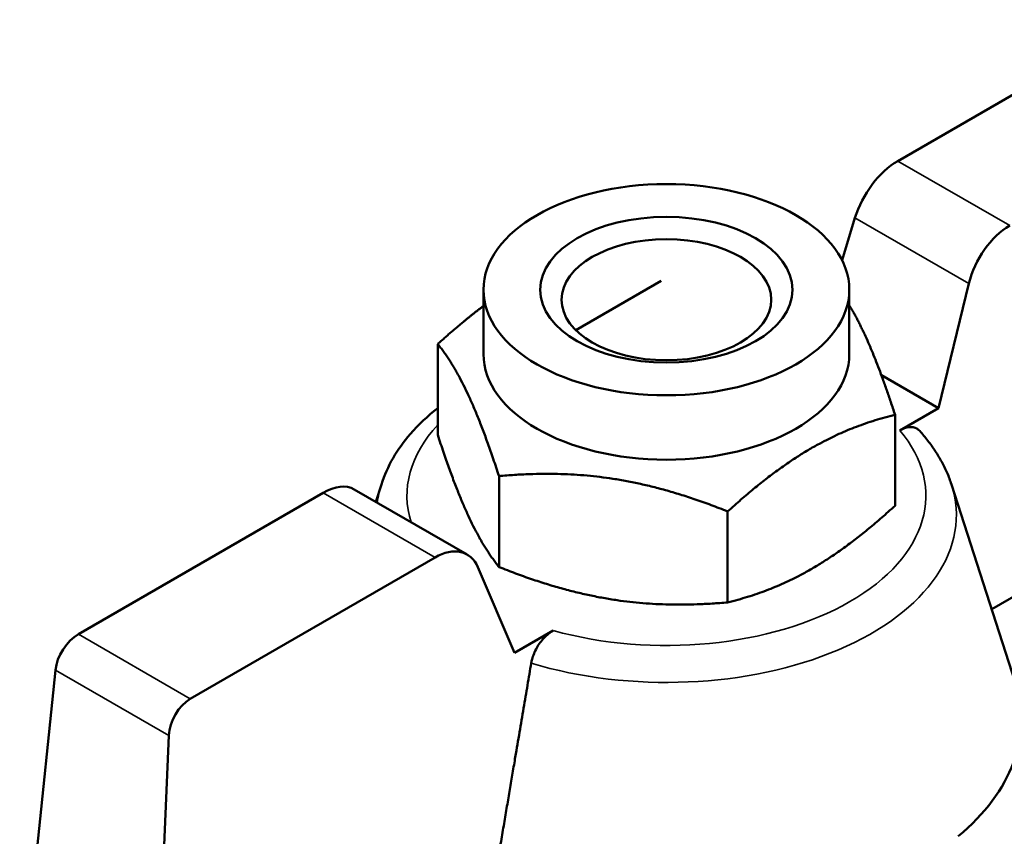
# Model space of a CAD drawing. Header units: millimetres. Extents: x 41 to 198, y 72 to 247.
# Tile 15 of 39: x 135 to 167, y 108 to 134. Entities that reach past the tile are written whole.
import ezdxf

# ---------------------------------------------------------------- set-up
doc = ezdxf.new("R2010")
doc.units = ezdxf.units.MM
doc.layers.add('Видимые тонкие (ГОСТ)', color=7, linetype='Continuous', lineweight=35)
doc.layers.add('Видимый контур (ГОСТ)', color=7, linetype='Continuous', lineweight=50)

msp = doc.modelspace()

# ---------------------------------------------------------------- linework, layer by layer
at = {"layer": 'Видимые тонкие (ГОСТ)'}
for p, q in [((163.226, 129.634), (166.776, 127.585)), ((165.485, 125.746), (161.871, 127.832)), ((148.557, 117.066), (145.007, 119.115)), ((140.795, 112.585), (137.246, 114.634)), ((140.114, 111.42), (136.519, 113.495))]:
    msp.add_line(p, q, dxfattribs=at)
for centre, major_axis, start_param, end_param in [((155.891, 119.022), (-8.226, 0), 5.791119, 6.461203), ((155.891, 119.022), (8.226, 0), 4.260786, 6.734788), ((155.891, 118.41), (-9.194, 0), 6.099278, 6.209514), ((155.891, 118.41), (9.194, 0), 4.227469, 6.467093)]:
    msp.add_ellipse(centre, major_axis=major_axis, ratio=0.57735, start_param=start_param, end_param=end_param, dxfattribs=at)
at = {"layer": 'Видимый контур (ГОСТ)'}
for p, q in [((163.226, 129.634), (170.987, 134.115)), ((161.461, 126.488), (161.871, 127.832)), ((155.725, 125.838), (153.016, 124.274)), ((150.091, 123.513), (150.091, 125.554)), ((161.691, 123.513), (161.691, 125.554)), ((165.485, 125.746), (164.515, 121.801)), ((148.642, 120.948), (148.642, 123.831)), ((164.515, 121.801), (162.707, 122.844)), ((164.515, 121.801), (163.293, 121.095)), ((163.141, 118.705), (163.141, 121.588)), ((166.205, 115.425), (176.397, 121.309)), ((150.584, 116.762), (150.584, 119.645)), ((146.853, 119.381), (146.675, 118.829)), ((164.93, 119.381), (166.952, 113.107)), ((137.246, 114.634), (145.007, 119.115)), ((149.571, 117.156), (145.993, 119.223)), ((157.834, 115.641), (157.834, 118.524)), ((148.557, 117.066), (140.795, 112.585)), ((151.08, 114.044), (149.912, 116.755)), ((152.302, 114.749), (151.08, 114.044)), ((135.386, 102.529), (136.519, 113.495)), ((140.114, 111.42), (139.627, 100.08))]:
    msp.add_line(p, q, dxfattribs=at)
for centre, major_axis, ratio, start_param, end_param in [((163.177, 128.03), (1.05, 1.703), 0.556861, 0.801674, 2.011634), ((166.825, 125.923), (0.946, 1.763), 0.597134, 0.766683, 1.976642), ((155.891, 123.513), (5.8, 0), 0.57735, 3.141593, 6.283185), ((144.958, 117.511), (1.05, 1.703), 0.556861, 0.016276, 0.801674), ((148.606, 115.404), (0.946, 1.763), 0.597134, 5.839909, 7.049868), ((137.221, 113.832), (0.525, 0.851), 0.556861, 0.801674, 2.285204), ((155.891, 111.919), (11.25, 0), 0.57735, 5.678086, 6.467093), ((140.82, 111.754), (0.473, 0.882), 0.597134, 0.766683, 2.250213)]:
    msp.add_ellipse(centre, major_axis=major_axis, ratio=ratio, start_param=start_param, end_param=end_param, dxfattribs=at)
for centre, major_axis in [((155.891, 125.554), (-5.8, 0)), ((155.891, 125.554), (4, 0)), ((155.891, 125.235), (-3.324, 0))]:
    msp.add_ellipse(centre, major_axis=major_axis, ratio=0.57735, dxfattribs=at)
for points, weights in [([(148.642, 123.831), (149.407, 124.527), (150.091, 125.038)], [1, 1.04017329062, 1.05948184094]), ([(161.691, 125.064), (162.378, 123.926), (163.141, 121.588)], [1.05639872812, 1.11760703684, 1]), ([(150.584, 119.645), (149.613, 122.622), (148.642, 123.831)], [1, 1.15470053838, 1]), ([(163.141, 121.588), (160.488, 120.94), (157.834, 118.524)], [1, 1.15470053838, 1]), ([(148.642, 120.948), (149.613, 117.971), (150.584, 116.762)], [1, 1.15470053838, 1]), ([(157.834, 118.524), (154.209, 119.969), (150.584, 119.645)], [1, 1.15470053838, 1]), ([(157.834, 115.641), (160.488, 116.288), (163.141, 118.705)], [1, 1.15470053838, 1]), ([(150.584, 116.762), (154.209, 115.317), (157.834, 115.641)], [1, 1.15470053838, 1]), ([(150.345, 106.268), (151.04, 110.381), (151.606, 113.714)], [22.0955468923, 24.2940060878, 26.4233411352])]:
    msp.add_rational_spline(points, weights, degree=2, dxfattribs=at)
for points, knots in [([(146.853, 119.381), (147.038, 119.958), (147.357, 120.496), (148.027, 121.273), (148.319, 121.548), (148.642, 121.802)], [5.6816945, 5.6816945, 5.6816945, 5.6816945, 5.9600737, 5.9600737, 6.1308965, 6.1308965, 6.1308965, 6.1308965]), ([(163.922, 121.076), (163.894, 121.107), (163.862, 121.133), (163.763, 121.189), (163.67, 121.205), (163.497, 121.188), (163.386, 121.149), (163.293, 121.095)], [0.05484906, 0.05484906, 0.05484906, 0.05484906, 0.0735615, 0.0735615, 0.11181989, 0.11181989, 0.15154576, 0.15154576, 0.15154576, 0.15154576]), ([(163.923, 121.077), (164.015, 120.976), (164.102, 120.872), (164.267, 120.659), (164.345, 120.55), (164.491, 120.328), (164.559, 120.215), (164.684, 119.984), (164.742, 119.866), (164.845, 119.626), (164.891, 119.504), (164.93, 119.381)], [1.8745776, 1.8745776, 1.8745776, 1.8745776, 1.9341195, 1.9341195, 1.9936614, 1.9936614, 2.0532033, 2.0532033, 2.1127452, 2.1127452, 2.1722871, 2.1722871, 2.1722871, 2.1722871]), ([(152.302, 114.749), (152.208, 114.695), (152.098, 114.607), (151.93, 114.428), (151.842, 114.306), (151.719, 114.087), (151.663, 113.951), (151.622, 113.797), (151.613, 113.756), (151.606, 113.714)], [0.4592163, 0.4592163, 0.4592163, 0.4592163, 0.4989422, 0.4989422, 0.5372006, 0.5372006, 0.5743027, 0.5743027, 0.5870323, 0.5870323, 0.5870323, 0.5870323])]:
    msp.add_open_spline(points, degree=3, knots=knots, dxfattribs=at)

doc.saveas('drawing.dxf')
